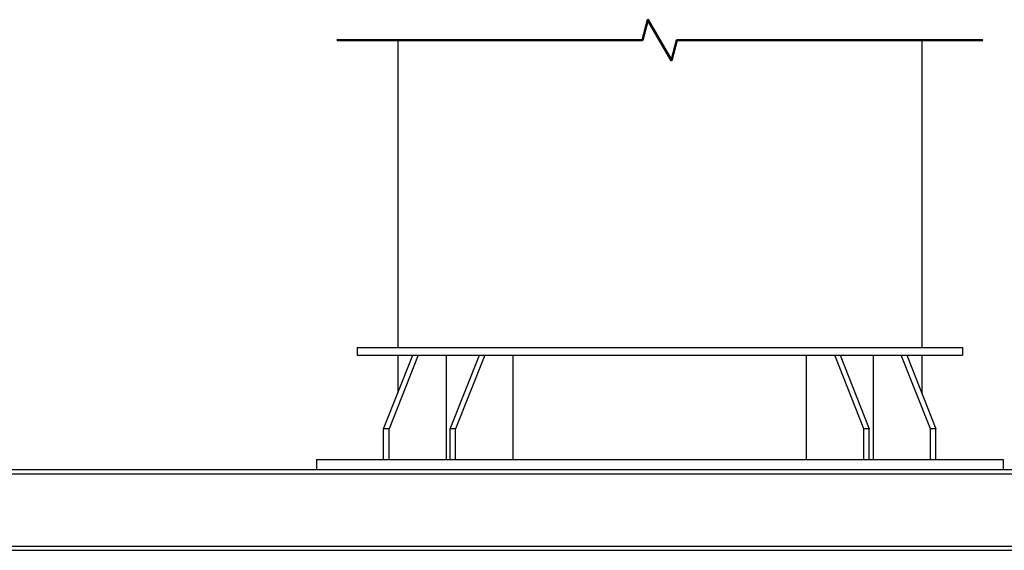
# Model space of a CAD drawing. Header units: inches. Extents: x 36 to 1719, y -84 to 1122.
# Tile 228 of 256: x 717 to 814, y 528 to 580. Entities that reach past the tile are written whole.
import ezdxf

# ---------------------------------------------------------------- set-up
doc = ezdxf.new("R2010")
doc.units = ezdxf.units.IN
doc.header["$LTSCALE"] = 48
doc.header["$MEASUREMENT"] = 0
doc.layers.add('Break Line (ANSI)', color=7, linetype='Continuous', lineweight=50)
doc.layers.add('Visible (ANSI)', color=7, linetype='Continuous', lineweight=30)

msp = doc.modelspace()

# ---------------------------------------------------------------- linework, layer by layer
at = {"layer": 'Break Line (ANSI)', "flags": 128}
msp.add_lwpolyline([(748.22919, 577.99717), (778.28859, 577.99717), (778.82448, 579.99716), (781.13388, 575.99717), (781.66978, 577.99717), (811.72918, 577.99717)], dxfattribs=at)
at = {"layer": 'Visible (ANSI)'}
for p, q in [((754.22918, 577.99717), (754.22918, 547.78139)), ((805.72918, 577.99717), (805.72918, 547.78139)), ((750.22918, 547.78139), (750.22918, 547.03139)), ((750.22918, 547.78139), (809.72918, 547.78139)), ((809.72918, 547.78139), (809.72918, 547.03139)), ((750.22918, 547.03139), (755.70645, 547.03139)), ((752.84214, 539.78139), (755.70645, 547.03139)), ((756.23678, 547.03139), (753.37247, 539.78139)), ((754.22918, 547.03139), (754.22918, 543.2922)), ((755.70645, 547.03139), (762.77752, 547.03139)), ((759.01569, 536.78139), (759.01569, 547.03139)), ((759.38288, 539.78139), (762.24719, 547.03139)), ((762.77752, 547.03139), (759.91321, 539.78139)), ((762.77752, 547.03139), (797.18084, 547.03139)), ((765.55643, 536.78139), (765.55643, 547.03139)), ((794.40193, 536.78139), (794.40193, 547.03139)), ((797.18084, 547.03139), (804.25191, 547.03139)), ((800.04516, 539.78139), (797.18084, 547.03139)), ((797.71117, 547.03139), (800.57549, 539.78139)), ((800.94267, 547.03139), (800.94267, 536.78139)), ((806.5859, 539.78139), (803.72158, 547.03139)), ((804.25191, 547.03139), (809.72918, 547.03139)), ((804.25191, 547.03139), (807.11623, 539.78139)), ((805.72918, 547.03139), (805.72918, 543.2922)), ((753.37247, 539.78139), (752.84214, 539.78139)), ((752.84214, 536.78139), (752.84214, 539.78139)), ((753.37247, 536.78139), (753.37247, 539.78139)), ((759.91321, 539.78139), (759.38288, 539.78139)), ((759.38288, 536.78139), (759.38288, 539.78139)), ((759.91321, 536.78139), (759.91321, 539.78139)), ((800.57549, 539.78139), (800.04516, 539.78139)), ((800.04516, 536.78139), (800.04516, 539.78139)), ((800.57549, 536.78139), (800.57549, 539.78139)), ((807.11623, 539.78139), (806.5859, 539.78139)), ((806.5859, 536.78139), (806.5859, 539.78139)), ((807.11623, 536.78139), (807.11623, 539.78139)), ((746.22918, 536.78139), (746.22918, 535.78139)), ((746.22918, 536.78139), (752.84214, 536.78139)), ((752.84214, 536.78139), (759.91321, 536.78139)), ((759.91321, 536.78139), (800.04516, 536.78139)), ((800.04516, 536.78139), (807.11623, 536.78139)), ((807.11623, 536.78139), (813.72918, 536.78139)), ((813.72918, 536.78139), (813.72918, 535.78139)), ((690.01418, 535.78139), (869.94418, 535.78139)), ((690.01418, 535.38139), (869.94418, 535.38139)), ((690.01418, 528.25139), (869.94418, 528.25139)), ((690.01418, 527.85139), (869.94418, 527.85139))]:
    msp.add_line(p, q, dxfattribs=at)

doc.saveas('drawing.dxf')
